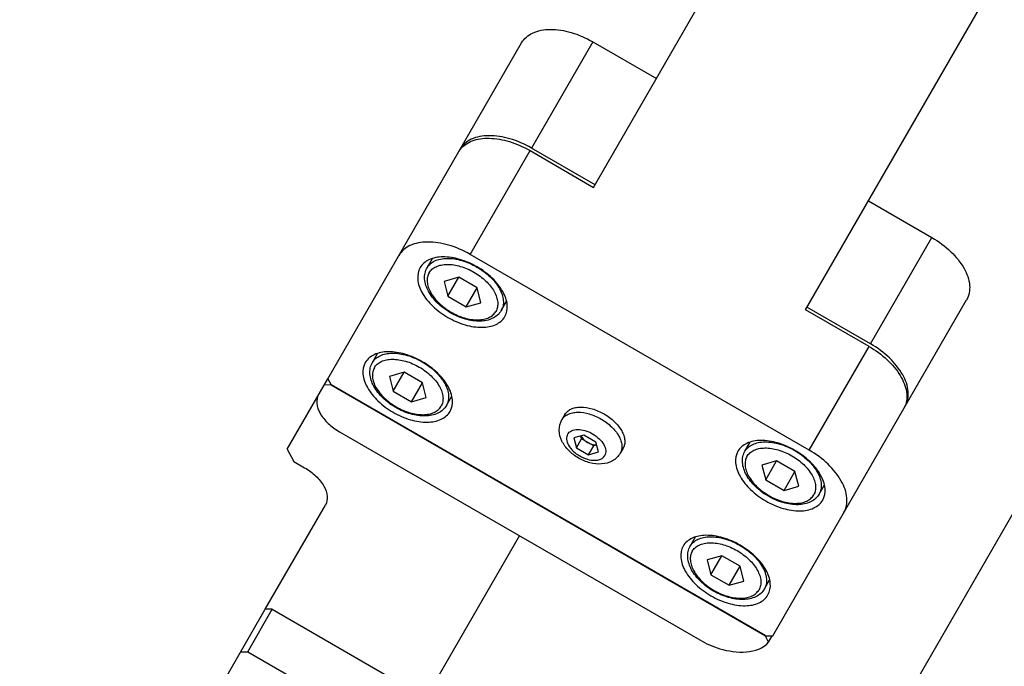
# Model space of a CAD drawing. Header units: millimetres. Extents: x 0 to 7560, y 0 to 5346.
# Tile 6 of 242: x 1263 to 1343, y 437 to 490. Entities that reach past the tile are written whole.
import ezdxf

# ---------------------------------------------------------------- set-up
doc = ezdxf.new("R2010")
doc.units = ezdxf.units.MM
for name, color, linetype in [('CSH-ST-M4-20_PBL1221', 7, 'Continuous'), ('CSH-ST-M4-20_PBL1222', 7, 'Continuous'), ('CSH-ST-M4-20_PBL1227', 7, 'Continuous'), ('CSH-ST-M4-20_PBL1228', 7, 'Continuous'), ('M2200805_PBL1187', 7, 'Continuous'), ('M2302001_PBL1219', 7, 'Continuous'), ('M2302401_PBL1196', 7, 'Continuous'), ('M2302601_PBL1218', 7, 'Continuous'), ('M2310102_PBL1338', 7, 'Continuous'), ('MISUMI_FCBBS3-5-25_PBL1225', 7, 'Continuous')]:
    doc.layers.add(name, color=color, linetype=linetype)
doc.styles.add('ROMANS', font='romans.shx', dxfattribs={"oblique": 10, "bigfont": 'whgtxt.shx'})
doc.dimstyles.new('zeus', dxfattribs={"dimtxt": 30, "dimasz": 25, "dimexe": 1, "dimexo": 1, "dimgap": 10, "dimtad": 1, "dimdsep": 46, "dimtxsty": 'ROMANS', "dimcen": 0, "dimclrd": 1, "dimclre": 1, "dimclrt": 2, "dimazin": 2, "dimtfac": 1, "dimtmove": 0, "dimatfit": 3, "dimfxl": 1, "dimarcsym": 0})

# ---------------------------------------------------------------- blocks, each defined once
blk = doc.blocks.new('*D510')
at = {"color": 1, "lineweight": -2, "ltscale": 0.3, "transparency": 16777216}
for p, q in [((1323.101, 896.662), (1051.959, 427.029)), ((1477.187, 650.547), (1274.094, 298.779)), ((1074.109, 415.395), (1252.944, 312.145))]:
    blk.add_line(p, q, dxfattribs=at)
at = {"color": 1, "ltscale": 0.3, "transparency": 16777216}
for points in [[(1076.193, 419.004), (1072.026, 411.787), (1052.459, 427.895)], [(1255.027, 315.754), (1250.86, 308.537), (1274.594, 299.645)]]:
    blk.add_solid(points, dxfattribs=at)
at = {"layer": 'Defpoints', "color": 0, "ltscale": 0.3, "transparency": 16777216}
for p in [(1323.601, 897.528), (1477.687, 651.413), (1274.594, 299.645)]:
    blk.add_point(p, dxfattribs=at)
at = {"color": 2, "ltscale": 0.3, "transparency": 16777216, "insert": (1176.027, 385.421), "char_height": 30, "attachment_point": 5, "rotation": 330, "style": 'ROMANS'}
blk.add_mtext('256.5', dxfattribs=at)

msp = doc.modelspace()

# ---------------------------------------------------------------- linework, layer by layer
at = {"layer": 'CSH-ST-M4-20_PBL1221', "color": 7}
for p, q in [((1291.467, 461.87), (1291.897, 462.615)), ((1294.055, 461.084), (1292.857, 460.742)), ((1292.857, 460.742), (1293.16, 459.534)), ((1293.16, 459.534), (1294.055, 461.084)), ((1295.555, 460.218), (1294.055, 461.084)), ((1293.16, 459.534), (1294.66, 458.668)), ((1294.66, 458.668), (1295.555, 460.218)), ((1295.857, 459.01), (1295.555, 460.218)), ((1294.66, 458.668), (1295.857, 459.01)), ((1297.529, 458.37), (1297.959, 459.115))]:
    msp.add_line(p, q, dxfattribs=at)
for points, knots in [([(1291.467, 461.87), (1291.536, 461.989), (1291.721, 462.212), (1292.103, 462.453), (1292.572, 462.601), (1293.321, 462.672), (1294.36, 462.499), (1295.567, 461.972), (1296.627, 461.19), (1297.297, 460.377), (1297.61, 459.692), (1297.717, 459.212), (1297.699, 458.761), (1297.598, 458.489), (1297.529, 458.37)], [0, 0, 0, 0, 0.046433, 0.09585, 0.150357, 0.210871, 0.348329, 0.5, 0.651671, 0.789129, 0.849643, 0.90415, 0.953567, 1, 1, 1, 1]), ([(1291.63, 461.451), (1291.691, 461.559), (1291.858, 461.76), (1292.202, 461.977), (1292.624, 462.109), (1293.298, 462.173), (1294.233, 462.018), (1295.32, 461.543), (1296.274, 460.839), (1296.876, 460.108), (1297.158, 459.492), (1297.254, 459.06), (1297.238, 458.653), (1297.147, 458.409), (1297.085, 458.301)], [0, 0, 0, 0, 0.046433, 0.09585, 0.150357, 0.210871, 0.348329, 0.5, 0.651671, 0.789129, 0.849643, 0.90415, 0.953567, 1, 1, 1, 1]), ([(1297.529, 458.37), (1297.451, 458.234), (1297.245, 457.983), (1296.678, 457.612), (1295.744, 457.439), (1294.549, 457.629), (1293.357, 458.144), (1292.316, 458.919), (1291.553, 459.859), (1291.236, 460.754), (1291.274, 461.431), (1291.389, 461.734), (1291.467, 461.87)], [0, 0, 0, 0, 0.051713, 0.104977, 0.221018, 0.354537, 0.500006, 0.645473, 0.778989, 0.895025, 0.948288, 1, 1, 1, 1]), ([(1291.63, 461.451), (1291.568, 461.344), (1291.477, 461.099), (1291.461, 460.693), (1291.557, 460.261), (1291.839, 459.645), (1292.441, 458.913), (1293.395, 458.209), (1294.482, 457.735), (1295.417, 457.579), (1296.091, 457.643), (1296.513, 457.776), (1296.857, 457.993), (1297.024, 458.194), (1297.085, 458.301)], [0, 0, 0, 0, 0.046433, 0.09585, 0.150357, 0.210871, 0.348329, 0.5, 0.651671, 0.789129, 0.849643, 0.90415, 0.953567, 1, 1, 1, 1])]:
    msp.add_open_spline(points, degree=3, knots=knots, dxfattribs=at)
at = {"layer": 'CSH-ST-M4-20_PBL1222', "color": 7}
for p, q in [((1317.448, 446.87), (1317.878, 447.615)), ((1320.036, 446.084), (1318.838, 445.742)), ((1319.141, 444.534), (1320.036, 446.084)), ((1321.536, 445.218), (1320.036, 446.084)), ((1318.838, 445.742), (1319.141, 444.534)), ((1320.641, 443.668), (1321.536, 445.218)), ((1321.838, 444.01), (1321.536, 445.218)), ((1319.141, 444.534), (1320.641, 443.668)), ((1320.641, 443.668), (1321.838, 444.01)), ((1323.51, 443.37), (1323.94, 444.115))]:
    msp.add_line(p, q, dxfattribs=at)
for points, knots in [([(1317.448, 446.87), (1317.516, 446.989), (1317.702, 447.212), (1318.083, 447.453), (1318.553, 447.601), (1319.302, 447.672), (1320.341, 447.499), (1321.548, 446.972), (1322.608, 446.19), (1323.277, 445.377), (1323.59, 444.692), (1323.697, 444.212), (1323.679, 443.761), (1323.579, 443.489), (1323.51, 443.37)], [0, 0, 0, 0, 0.046433, 0.09585, 0.150357, 0.210871, 0.348329, 0.5, 0.651671, 0.789129, 0.849643, 0.90415, 0.953567, 1, 1, 1, 1]), ([(1323.51, 443.37), (1323.431, 443.234), (1323.226, 442.983), (1322.659, 442.612), (1321.725, 442.439), (1320.53, 442.629), (1319.338, 443.144), (1318.297, 443.919), (1317.534, 444.859), (1317.217, 445.754), (1317.255, 446.431), (1317.369, 446.734), (1317.448, 446.87)], [0, 0, 0, 0, 0.051713, 0.104977, 0.221018, 0.354537, 0.500006, 0.645473, 0.778989, 0.895025, 0.948288, 1, 1, 1, 1]), ([(1317.61, 446.451), (1317.672, 446.559), (1317.839, 446.76), (1318.183, 446.977), (1318.605, 447.109), (1319.279, 447.173), (1320.214, 447.018), (1321.301, 446.543), (1322.255, 445.839), (1322.857, 445.108), (1323.139, 444.492), (1323.235, 444.06), (1323.219, 443.653), (1323.128, 443.409), (1323.066, 443.301)], [0, 0, 0, 0, 0.046433, 0.09585, 0.150357, 0.210871, 0.348329, 0.5, 0.651671, 0.789129, 0.849643, 0.90415, 0.953567, 1, 1, 1, 1]), ([(1317.61, 446.451), (1317.548, 446.344), (1317.458, 446.099), (1317.441, 445.693), (1317.538, 445.261), (1317.819, 444.645), (1318.422, 443.913), (1319.376, 443.209), (1320.462, 442.735), (1321.397, 442.579), (1322.072, 442.643), (1322.494, 442.776), (1322.838, 442.993), (1323.004, 443.194), (1323.066, 443.301)], [0, 0, 0, 0, 0.046433, 0.09585, 0.150357, 0.210871, 0.348329, 0.5, 0.651671, 0.789129, 0.849643, 0.90415, 0.953567, 1, 1, 1, 1])]:
    msp.add_open_spline(points, degree=3, knots=knots, dxfattribs=at)
at = {"layer": 'CSH-ST-M4-20_PBL1227', "color": 7}
for p, q in [((1295.942, 469.62), (1296.372, 470.366)), ((1298.53, 468.835), (1297.332, 468.493)), ((1297.332, 468.493), (1297.635, 467.285)), ((1297.635, 467.285), (1298.53, 468.835)), ((1300.03, 467.969), (1298.53, 468.835)), ((1299.135, 466.419), (1300.03, 467.969)), ((1300.332, 466.761), (1300.03, 467.969)), ((1297.635, 467.285), (1299.135, 466.419)), ((1299.135, 466.419), (1300.332, 466.761)), ((1302.004, 466.12), (1302.434, 466.866))]:
    msp.add_line(p, q, dxfattribs=at)
for points, knots in [([(1295.942, 469.62), (1296.01, 469.739), (1296.196, 469.963), (1296.577, 470.204), (1297.047, 470.351), (1297.796, 470.423), (1298.835, 470.249), (1300.042, 469.723), (1301.102, 468.94), (1301.772, 468.127), (1302.084, 467.443), (1302.191, 466.963), (1302.173, 466.511), (1302.073, 466.239), (1302.004, 466.12)], [0, 0, 0, 0, 0.046433, 0.09585, 0.150357, 0.210871, 0.348329, 0.5, 0.651671, 0.789129, 0.849643, 0.90415, 0.953567, 1, 1, 1, 1]), ([(1302.004, 466.12), (1301.926, 465.985), (1301.72, 465.734), (1301.153, 465.362), (1300.219, 465.189), (1299.024, 465.38), (1297.832, 465.895), (1296.791, 466.669), (1296.028, 467.609), (1295.711, 468.504), (1295.749, 469.181), (1295.863, 469.485), (1295.942, 469.62)], [0, 0, 0, 0, 0.051713, 0.104977, 0.221018, 0.354537, 0.500006, 0.645473, 0.778989, 0.895025, 0.948288, 1, 1, 1, 1]), ([(1296.104, 469.202), (1296.042, 469.095), (1295.952, 468.85), (1295.936, 468.444), (1296.032, 468.012), (1296.313, 467.396), (1296.916, 466.664), (1297.87, 465.96), (1298.956, 465.486), (1299.891, 465.33), (1300.566, 465.394), (1300.988, 465.527), (1301.332, 465.744), (1301.498, 465.945), (1301.56, 466.052)], [0, 0, 0, 0, 0.046433, 0.09585, 0.150357, 0.210871, 0.348329, 0.5, 0.651671, 0.789129, 0.849643, 0.90415, 0.953567, 1, 1, 1, 1]), ([(1296.104, 469.202), (1296.166, 469.309), (1296.333, 469.51), (1296.677, 469.727), (1297.099, 469.86), (1297.773, 469.924), (1298.708, 469.768), (1299.795, 469.294), (1300.749, 468.59), (1301.351, 467.858), (1301.633, 467.242), (1301.729, 466.81), (1301.713, 466.404), (1301.622, 466.159), (1301.56, 466.052)], [0, 0, 0, 0, 0.046433, 0.09585, 0.150357, 0.210871, 0.348329, 0.5, 0.651671, 0.789129, 0.849643, 0.90415, 0.953567, 1, 1, 1, 1])]:
    msp.add_open_spline(points, degree=3, knots=knots, dxfattribs=at)
at = {"layer": 'CSH-ST-M4-20_PBL1228', "color": 7}
for p, q in [((1321.922, 454.62), (1322.353, 455.366)), ((1324.511, 453.835), (1323.313, 453.493)), ((1323.313, 453.493), (1323.616, 452.285)), ((1323.616, 452.285), (1324.511, 453.835)), ((1326.011, 452.969), (1324.511, 453.835)), ((1323.616, 452.285), (1325.116, 451.419)), ((1325.116, 451.419), (1326.011, 452.969)), ((1326.313, 451.761), (1326.011, 452.969)), ((1325.116, 451.419), (1326.313, 451.761)), ((1327.985, 451.12), (1328.415, 451.866))]:
    msp.add_line(p, q, dxfattribs=at)
for points, knots in [([(1321.922, 454.62), (1321.991, 454.739), (1322.177, 454.963), (1322.558, 455.204), (1323.028, 455.351), (1323.777, 455.423), (1324.816, 455.249), (1326.023, 454.723), (1327.083, 453.94), (1327.752, 453.127), (1328.065, 452.443), (1328.172, 451.963), (1328.154, 451.511), (1328.053, 451.239), (1327.985, 451.12)], [0, 0, 0, 0, 0.046433, 0.09585, 0.150357, 0.210871, 0.348329, 0.5, 0.651671, 0.789129, 0.849643, 0.90415, 0.953567, 1, 1, 1, 1]), ([(1322.085, 454.202), (1322.147, 454.309), (1322.314, 454.51), (1322.657, 454.727), (1323.08, 454.86), (1323.754, 454.924), (1324.689, 454.768), (1325.776, 454.294), (1326.73, 453.59), (1327.332, 452.858), (1327.614, 452.242), (1327.71, 451.81), (1327.694, 451.404), (1327.603, 451.159), (1327.541, 451.052)], [0, 0, 0, 0, 0.046433, 0.09585, 0.150357, 0.210871, 0.348329, 0.5, 0.651671, 0.789129, 0.849643, 0.90415, 0.953567, 1, 1, 1, 1]), ([(1327.985, 451.12), (1327.906, 450.985), (1327.701, 450.734), (1327.133, 450.362), (1326.2, 450.189), (1325.005, 450.38), (1323.813, 450.895), (1322.771, 451.669), (1322.009, 452.609), (1321.692, 453.504), (1321.729, 454.181), (1321.844, 454.485), (1321.922, 454.62)], [0, 0, 0, 0, 0.051713, 0.104977, 0.221018, 0.354537, 0.500006, 0.645473, 0.778989, 0.895025, 0.948288, 1, 1, 1, 1]), ([(1322.085, 454.202), (1322.023, 454.095), (1321.933, 453.85), (1321.916, 453.444), (1322.013, 453.012), (1322.294, 452.396), (1322.897, 451.664), (1323.851, 450.96), (1324.937, 450.486), (1325.872, 450.33), (1326.546, 450.394), (1326.969, 450.527), (1327.312, 450.744), (1327.479, 450.945), (1327.541, 451.052)], [0, 0, 0, 0, 0.046433, 0.09585, 0.150357, 0.210871, 0.348329, 0.5, 0.651671, 0.789129, 0.849643, 0.90415, 0.953567, 1, 1, 1, 1])]:
    msp.add_open_spline(points, degree=3, knots=knots, dxfattribs=at)
at = {"layer": 'M2200805_PBL1187', "color": 7}
msp.add_line((1301.593, 376.409), (1533.511, 778.102), dxfattribs=at)
at = {"layer": 'M2302001_PBL1219', "color": 7}
for p, q in [((1287.819, 460.551), (1298.531, 479.106)), ((1299.458, 470.711), (1304.353, 479.189)), ((1304.353, 479.189), (1309.549, 476.189)), ((1327.171, 454.711), (1299.458, 470.711)), ((1332.066, 463.189), (1326.87, 466.189)), ((1327.171, 454.711), (1332.066, 463.189)), ((1287.819, 460.551), (1288.103, 460.043)), ((1288.103, 460.043), (1323.61, 439.543)), ((1324.192, 439.551), (1334.905, 458.106)), ((1323.61, 439.543), (1324.192, 439.551))]:
    msp.add_line(p, q, dxfattribs=at)
for centre, start, end in [((1300.077, 478.213), 142.53419, 149.97736), ((1333.358, 458.998), 330.02264, 337.46581)]:
    msp.add_arc(centre, 1.785, start, end, dxfattribs=at)
for points, knots in [([(1298.66, 479.299), (1298.898, 479.609), (1299.664, 480.113), (1301.108, 480.274), (1302.742, 479.974), (1303.823, 479.495), (1304.353, 479.189)], [0, 0, 0, 0, 0.192263, 0.424547, 0.699449, 1, 1, 1, 1]), ([(1299.458, 470.711), (1298.902, 471.032), (1297.767, 471.527), (1296.062, 471.807), (1294.572, 471.577), (1293.837, 470.974), (1293.636, 470.627)], [0, 0, 0, 0, 0.30444, 0.580308, 0.809862, 1, 1, 1, 1]), ([(1302.296, 465.627), (1302.457, 465.905), (1302.58, 466.656), (1302.144, 467.78), (1301.267, 468.849), (1300.055, 469.744), (1298.673, 470.347), (1297.309, 470.571), (1296.117, 470.387), (1295.529, 469.905), (1295.368, 469.627)], [0, 0, 0, 0, 0.095069, 0.209847, 0.347792, 0.5, 0.652208, 0.790153, 0.904931, 1, 1, 1, 1]), ([(1295.368, 469.627), (1295.208, 469.349), (1295.084, 468.598), (1295.521, 467.474), (1296.397, 466.405), (1297.61, 465.51), (1298.991, 464.907), (1300.356, 464.682), (1301.548, 464.867), (1302.136, 465.349), (1302.296, 465.627)], [0, 0, 0, 0, 0.095069, 0.209847, 0.347792, 0.5, 0.652208, 0.790153, 0.904931, 1, 1, 1, 1]), ([(1297.822, 457.876), (1297.982, 458.154), (1298.106, 458.905), (1297.669, 460.029), (1296.793, 461.099), (1295.58, 461.993), (1294.199, 462.596), (1292.834, 462.821), (1291.642, 462.636), (1291.054, 462.154), (1290.893, 461.876)], [0, 0, 0, 0, 0.095069, 0.209847, 0.347792, 0.5, 0.652208, 0.790153, 0.904931, 1, 1, 1, 1]), ([(1332.066, 463.189), (1332.596, 462.884), (1333.551, 462.186), (1334.628, 460.922), (1335.21, 459.59), (1335.157, 458.675), (1335.007, 458.314)], [0, 0, 0, 0, 0.300551, 0.575453, 0.807737, 1, 1, 1, 1]), ([(1290.893, 461.876), (1290.733, 461.598), (1290.609, 460.848), (1291.046, 459.723), (1291.922, 458.654), (1293.135, 457.759), (1294.516, 457.156), (1295.881, 456.932), (1297.073, 457.116), (1297.661, 457.598), (1297.822, 457.876)], [0, 0, 0, 0, 0.095069, 0.209847, 0.347792, 0.5, 0.652208, 0.790153, 0.904931, 1, 1, 1, 1]), ([(1328.277, 450.627), (1328.438, 450.905), (1328.561, 451.656), (1328.125, 452.78), (1327.248, 453.849), (1326.035, 454.744), (1324.654, 455.347), (1323.29, 455.571), (1322.098, 455.387), (1321.509, 454.905), (1321.349, 454.627)], [0, 0, 0, 0, 0.095069, 0.209847, 0.347792, 0.5, 0.652208, 0.790153, 0.904931, 1, 1, 1, 1]), ([(1330.009, 449.627), (1330.21, 449.974), (1330.364, 450.913), (1329.819, 452.318), (1328.724, 453.654), (1327.727, 454.389), (1327.171, 454.711)], [0, 0, 0, 0, 0.190138, 0.419692, 0.69556, 1, 1, 1, 1]), ([(1321.349, 454.627), (1321.189, 454.349), (1321.065, 453.598), (1321.501, 452.474), (1322.378, 451.405), (1323.591, 450.51), (1324.972, 449.907), (1326.336, 449.682), (1327.528, 449.867), (1328.117, 450.349), (1328.277, 450.627)], [0, 0, 0, 0, 0.095069, 0.209847, 0.347792, 0.5, 0.652208, 0.790153, 0.904931, 1, 1, 1, 1]), ([(1323.802, 442.876), (1323.963, 443.154), (1324.086, 443.905), (1323.65, 445.029), (1322.773, 446.099), (1321.561, 446.993), (1320.179, 447.596), (1318.815, 447.821), (1317.623, 447.636), (1317.035, 447.154), (1316.874, 446.876)], [0, 0, 0, 0, 0.095069, 0.209847, 0.347792, 0.5, 0.652208, 0.790153, 0.904931, 1, 1, 1, 1]), ([(1316.874, 446.876), (1316.714, 446.598), (1316.59, 445.848), (1317.027, 444.723), (1317.903, 443.654), (1319.116, 442.759), (1320.497, 442.156), (1321.862, 441.932), (1323.054, 442.116), (1323.642, 442.598), (1323.802, 442.876)], [0, 0, 0, 0, 0.095069, 0.209847, 0.347792, 0.5, 0.652208, 0.790153, 0.904931, 1, 1, 1, 1])]:
    msp.add_open_spline(points, degree=3, knots=knots, dxfattribs=at)
at = {"layer": 'M2302401_PBL1196', "color": 7}
for p, q in [((1267.866, 415.992), (1282.711, 441.704)), ((1281.287, 438.237), (1283.293, 441.712)), ((1283.293, 441.712), (1282.711, 441.704)), ((1283.293, 441.712), (1295.417, 434.712)), ((1280.705, 438.229), (1281.287, 438.237)), ((1281.287, 438.237), (1293.411, 431.237))]:
    msp.add_line(p, q, dxfattribs=at)
at = {"layer": 'M2302601_PBL1218', "color": 7}
for p, q in [((1298.531, 479.106), (1303.667, 488.002)), ((1309.489, 488.085), (1304.474, 479.398)), ((1309.489, 488.085), (1314.685, 485.085)), ((1309.67, 476.398), (1304.474, 479.398)), ((1332.006, 475.085), (1337.202, 472.085)), ((1332.186, 463.398), (1337.202, 472.085)), ((1334.905, 458.106), (1340.041, 467.002)), ((1332.186, 463.398), (1326.99, 466.398)), ((1284.496, 454.796), (1287.819, 460.551)), ((1288.103, 460.043), (1287.521, 460.034)), ((1323.586, 439.557), (1288.103, 460.043)), ((1288.776, 456.209), (1318.221, 439.209)), ((1284.496, 454.796), (1285.064, 453.78)), ((1285.064, 453.78), (1285.93, 453.28)), ((1282.711, 441.704), (1287.633, 450.229)), ((1295.701, 434.204), (1303.499, 447.709)), ((1323.85, 439.021), (1323.586, 439.557)), ((1323.85, 439.021), (1324.156, 439.551))]:
    msp.add_line(p, q, dxfattribs=at)
for points, knots in [([(1303.667, 488.002), (1303.868, 488.349), (1304.603, 488.952), (1306.094, 489.182), (1307.798, 488.902), (1308.933, 488.406), (1309.489, 488.085)], [0, 0, 0, 0, 0.190123, 0.419693, 0.695582, 1, 1, 1, 1]), ([(1304.474, 479.398), (1303.917, 479.719), (1302.783, 480.215), (1301.078, 480.495), (1299.588, 480.265), (1298.852, 479.662), (1298.652, 479.314)], [0, 0, 0, 0, 0.304418, 0.580307, 0.809877, 1, 1, 1, 1]), ([(1337.202, 472.085), (1337.758, 471.764), (1338.755, 471.029), (1339.85, 469.693), (1340.396, 468.287), (1340.241, 467.349), (1340.041, 467.002)], [0, 0, 0, 0, 0.304418, 0.580307, 0.809877, 1, 1, 1, 1]), ([(1335.025, 458.314), (1335.225, 458.662), (1335.38, 459.6), (1334.834, 461.006), (1333.739, 462.342), (1332.743, 463.077), (1332.186, 463.398)], [0, 0, 0, 0, 0.190123, 0.419693, 0.695582, 1, 1, 1, 1]), ([(1287.073, 459.259), (1286.953, 459.051), (1286.86, 458.488), (1287.188, 457.645), (1287.844, 456.843), (1288.442, 456.402), (1288.776, 456.209)], [0, 0, 0, 0, 0.190128, 0.419694, 0.695574, 1, 1, 1, 1]), ([(1285.93, 453.28), (1286.264, 453.087), (1286.862, 452.646), (1287.519, 451.844), (1287.846, 451.001), (1287.754, 450.438), (1287.633, 450.229)], [0, 0, 0, 0, 0.304426, 0.580306, 0.809872, 1, 1, 1, 1]), ([(1318.221, 439.209), (1318.739, 438.91), (1320.43, 438.121), (1322.978, 438.004), (1323.85, 439.021)], [0, 0, 0, 0, 0.30859, 1, 1, 1, 1])]:
    msp.add_open_spline(points, degree=3, knots=knots, dxfattribs=at)
at = {"layer": 'M2310102_PBL1338', "color": 7}
for p, q in [((1309.549, 476.189), (1576.128, 937.916)), ((1326.87, 466.189), (1593.448, 927.916))]:
    msp.add_line(p, q, dxfattribs=at)
at = {"layer": 'MISUMI_FCBBS3-5-25_PBL1225', "color": 7}
for p, q in [((1307.204, 457.627), (1306.963, 457.21)), ((1308.742, 455.945), (1307.943, 455.717)), ((1307.943, 455.717), (1308.145, 454.912)), ((1308.145, 454.912), (1308.562, 455.634)), ((1308.562, 455.634), (1308.502, 455.876)), ((1309.562, 455.057), (1308.562, 455.634)), ((1309.742, 455.368), (1308.742, 455.945)), ((1308.145, 454.912), (1309.145, 454.334)), ((1309.145, 454.334), (1309.562, 455.057)), ((1309.802, 455.126), (1309.562, 455.057)), ((1309.943, 454.562), (1309.742, 455.368)), ((1311.967, 454.877), (1311.726, 454.46)), ((1309.145, 454.334), (1309.943, 454.562))]:
    msp.add_line(p, q, dxfattribs=at)
for points, knots in [([(1307.204, 457.627), (1307.258, 457.72), (1307.403, 457.896), (1307.703, 458.085), (1308.072, 458.201), (1308.661, 458.257), (1309.477, 458.121), (1310.426, 457.707), (1311.258, 457.092), (1311.784, 456.454), (1312.03, 455.916), (1312.114, 455.539), (1312.1, 455.184), (1312.021, 454.97), (1311.967, 454.877)], [0, 0, 0, 0, 0.046432, 0.09585, 0.150357, 0.210871, 0.348329, 0.5, 0.651671, 0.789129, 0.849643, 0.90415, 0.953568, 1, 1, 1, 1]), ([(1311.726, 454.46), (1311.576, 454.2), (1311.115, 453.759), (1310.194, 453.523), (1309.226, 453.639), (1308.301, 454.028), (1307.502, 454.634), (1306.918, 455.415), (1306.662, 456.33), (1306.813, 456.95), (1306.963, 457.21)], [0, 0, 0, 0, 0.118928, 0.239385, 0.366265, 0.500035, 0.633798, 0.760658, 0.881087, 1, 1, 1, 1]), ([(1306.963, 457.21), (1307.017, 457.303), (1307.163, 457.479), (1307.463, 457.668), (1307.831, 457.784), (1308.42, 457.84), (1309.236, 457.704), (1310.185, 457.29), (1311.018, 456.676), (1311.544, 456.037), (1311.789, 455.499), (1311.873, 455.122), (1311.859, 454.767), (1311.78, 454.553), (1311.726, 454.46)], [0, 0, 0, 0, 0.046432, 0.09585, 0.150357, 0.210871, 0.348329, 0.5, 0.651671, 0.789129, 0.849643, 0.90415, 0.953568, 1, 1, 1, 1]), ([(1307.428, 456.015), (1307.498, 456.136), (1307.755, 456.347), (1308.277, 456.428), (1308.874, 456.33), (1309.478, 456.066), (1310.009, 455.674), (1310.392, 455.207), (1310.583, 454.715), (1310.529, 454.386), (1310.459, 454.265)], [0, 0, 0, 0, 0.095064, 0.209847, 0.347791, 0.5, 0.652209, 0.790153, 0.904936, 1, 1, 1, 1]), ([(1307.428, 456.015), (1307.358, 455.893), (1307.304, 455.565), (1307.494, 455.073), (1307.878, 454.605), (1308.409, 454.213), (1309.013, 453.95), (1309.61, 453.851), (1310.131, 453.932), (1310.389, 454.143), (1310.459, 454.265)], [0, 0, 0, 0, 0.095064, 0.209847, 0.347791, 0.5, 0.652209, 0.790153, 0.904936, 1, 1, 1, 1]), ([(1308.52, 455.882), (1308.547, 455.83), (1308.686, 455.613), (1308.891, 455.445), (1309.062, 455.346)], [0, 0, 0, 0, 0.227958, 1, 1, 1, 1]), ([(1309.062, 455.346), (1309.122, 455.311), (1309.35, 455.198), (1309.611, 455.135), (1309.798, 455.145)], [0, 0, 0, 0, 0.268607, 1, 1, 1, 1])]:
    msp.add_open_spline(points, degree=3, knots=knots, dxfattribs=at)

# ---------------------------------------------------------------- dimensions: what is measured, and where the dimension line sits
at = {"ltscale": 0.3}
dim = msp.add_linear_dim(base=(1274.594, 299.645), p1=(1323.601, 897.528), p2=(1477.687, 651.413), angle=330, dimstyle='zeus', dxfattribs=at)
dim.commit()
dim.dimension.update_dxf_attribs({"geometry": '*D510', "text_midpoint": (1176.027, 385.421)})

doc.saveas('drawing.dxf')
